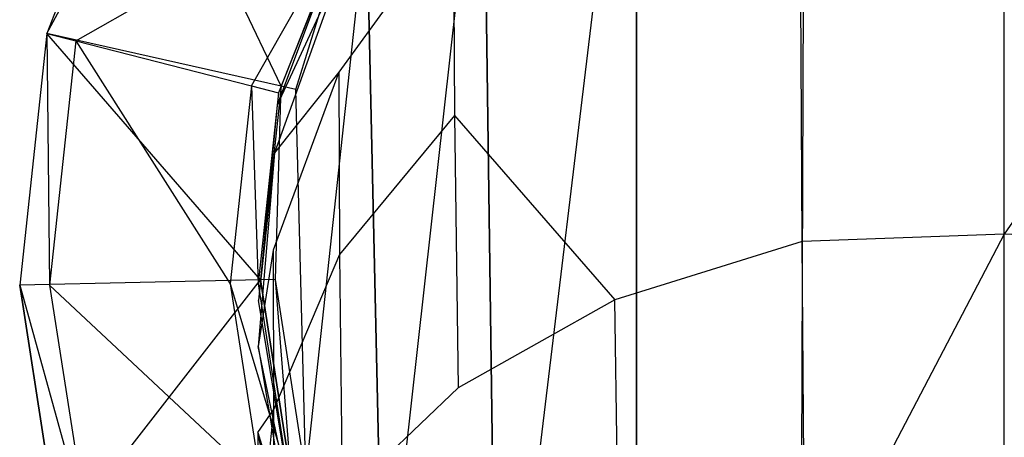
# Model space of a CAD drawing. Extents: x 0 to 0.315, y -0.494 to 0.
# Tile 18 of 24: x 0.11 to 0.158, y -0.053 to -0.033. Entities that reach past the tile are written whole.
import ezdxf

# ---------------------------------------------------------------- set-up
doc = ezdxf.new("R2010")
doc.units = 0
doc.layers.add('L0_WC_N_764603__0___REPLACEMTFO', color=7, linetype='CONTINUOUS')

msp = doc.modelspace()

# ---------------------------------------------------------------- linework, layer by layer
at = {"layer": 'L0_WC_N_764603__0___REPLACEMTFO', "color": 8}
for points, invisible_edges in [([(0.1575, -0.078801), (0.147985, -0.012086), (0.1575, -0.011583), (0.1575, -0.078801)], 13), ([(0.1575, -0.078801), (0.1575, -0.011583), (0.167015, -0.012086), (0.1575, -0.078801)], 10), ([(0.147743, -0.078279), (0.139938, -0.015321), (0.147985, -0.012086), (0.147743, -0.078279)], 13), ([(0.147743, -0.078279), (0.147985, -0.012086), (0.1575, -0.078801), (0.147743, -0.078279)], 10), ([(0.1575, -0.078801), (0.167015, -0.012086), (0.167257, -0.078279), (0.1575, -0.078801)], 13), ([(0.133275, -0.070733), (0.13261, -0.02082), (0.139938, -0.015321), (0.133275, -0.070733)], 10), ([(0.133275, -0.070733), (0.139938, -0.015321), (0.139933, -0.075717), (0.133275, -0.070733)], 13), ([(0.139933, -0.075717), (0.139938, -0.015321), (0.147743, -0.078279), (0.139933, -0.075717)], 10), ([(0.127841, -0.063615), (0.127047, -0.02805), (0.13261, -0.02082), (0.127841, -0.063615)], 10), ([(0.127841, -0.063615), (0.13261, -0.02082), (0.133275, -0.070733), (0.127841, -0.063615)], 13), ([(0.116299, -0.022479, 0.022814), (0.122965, -0.03643, 0.022814), (0.11177, -0.03391, 0.022814), (0.116299, -0.022479, 0.022814)], 13), ([(0.11177, -0.03391, 0.052849), (0.116299, -0.022479, 0.050846), (0.11177, -0.03391, 0.050846), (0.11177, -0.03391, 0.052849)], 13), ([(0.116299, -0.022479, 0.050846), (0.11177, -0.03391, 0.052849), (0.116299, -0.022479, 0.052849), (0.116299, -0.022479, 0.050846)], 14), ([(0.11177, -0.03391, 0.050846), (0.116299, -0.022479, 0.023815), (0.11177, -0.03391, 0.023815), (0.11177, -0.03391, 0.050846)], 13), ([(0.116299, -0.022479, 0.023815), (0.11177, -0.03391, 0.050846), (0.116299, -0.022479, 0.050846), (0.116299, -0.022479, 0.023815)], 14), ([(0.11177, -0.03391, 0.023815), (0.116299, -0.022479, 0.022814), (0.11177, -0.03391, 0.022814), (0.11177, -0.03391, 0.023815)], 13), ([(0.116299, -0.022479, 0.022814), (0.11177, -0.03391, 0.023815), (0.116299, -0.022479, 0.023815), (0.116299, -0.022479, 0.022814)], 14), ([(0.11177, -0.03391, 0.052849), (0.117552, -0.023185, 0.05461), (0.116299, -0.022479, 0.052849), (0.11177, -0.03391, 0.052849)], 14), ([(0.122965, -0.03643, 0.022814), (0.116299, -0.022479, 0.022814), (0.126416, -0.027722, 0.022814), (0.122965, -0.03643, 0.022814)], 14), ([(0.117552, -0.023185, 0.05461), (0.11177, -0.03391, 0.052849), (0.113161, -0.034268, 0.05461), (0.117552, -0.023185, 0.05461)], 13), ([(0.113161, -0.034268, 0.05461), (0.125107, -0.027438, 0.065228), (0.117552, -0.023185, 0.05461), (0.113161, -0.034268, 0.05461)], 14), ([(0.125107, -0.027438, 0.065228), (0.113161, -0.034268, 0.05461), (0.121546, -0.036425, 0.065228), (0.125107, -0.027438, 0.065228)], 13), ([(0.121546, -0.036425, 0.065228), (0.126272, -0.028094, 0.066865), (0.125107, -0.027438, 0.065228), (0.121546, -0.036425, 0.065228)], 14), ([(0.126416, -0.027722), (0.123665, -0.036588), (0.122965, -0.03643), (0.126416, -0.027722)], 13), ([(0.122965, -0.03643, 0.02115), (0.126416, -0.027722, 0.00141), (0.122965, -0.03643, 0.00141), (0.122965, -0.03643, 0.02115)], 13), ([(0.126416, -0.027722, 0.00141), (0.122965, -0.03643, 0.02115), (0.126416, -0.027722, 0.02115), (0.126416, -0.027722, 0.00141)], 14), ([(0.122965, -0.03643, 0.022814), (0.126416, -0.027722, 0.02115), (0.122965, -0.03643, 0.02115), (0.122965, -0.03643, 0.022814)], 13), ([(0.126416, -0.027722, 0.02115), (0.122965, -0.03643, 0.022814), (0.126416, -0.027722, 0.022814), (0.126416, -0.027722, 0.02115)], 14), ([(0.122965, -0.03643, 0.00141), (0.126416, -0.027722), (0.122965, -0.03643), (0.122965, -0.03643, 0.00141)], 13), ([(0.126416, -0.027722), (0.122965, -0.03643, 0.00141), (0.126416, -0.027722, 0.00141), (0.126416, -0.027722)], 14), ([(0.123665, -0.036588), (0.126416, -0.027722), (0.127047, -0.02805), (0.123665, -0.036588)], 14), ([(0.126272, -0.028094, 0.066865), (0.121546, -0.036425, 0.065228), (0.122839, -0.036758, 0.066865), (0.126272, -0.028094, 0.066865)], 13), ([(0.122839, -0.036758, 0.112752), (0.126272, -0.028094, 0.066865), (0.122839, -0.036758, 0.066865), (0.122839, -0.036758, 0.112752)], 13), ([(0.126272, -0.028094, 0.066865), (0.122839, -0.036758, 0.112752), (0.126272, -0.028094, 0.112752), (0.126272, -0.028094, 0.066865)], 14), ([(0.126272, -0.028094, 0.112752), (0.122839, -0.036758, 0.112752), (0.126126, -0.028394, 0.128959), (0.126272, -0.028094, 0.112752)], 14), ([(0.124142, -0.054976), (0.123665, -0.036588), (0.127047, -0.02805), (0.124142, -0.054976)], 10), ([(0.124142, -0.054976), (0.127047, -0.02805), (0.127841, -0.063615), (0.124142, -0.054976)], 13), ([(0.131203, -0.028201, 0.163854), (0.125719, -0.03577, 0.158114), (0.13124, -0.037839, 0.174803), (0.131203, -0.028201, 0.163854)], 14), ([(0.131203, -0.028201, 0.163854), (0.125867, -0.030647, 0.144663), (0.125719, -0.03577, 0.158114), (0.131203, -0.028201, 0.163854)], 14), ([(0.131203, -0.028201, 0.163854), (0.13124, -0.037839, 0.174803), (0.138735, -0.032602, 0.180219), (0.131203, -0.028201, 0.163854)], 14), ([(0.126126, -0.028394, 0.128959), (0.12278, -0.037345, 0.126707), (0.125867, -0.030647, 0.144663), (0.126126, -0.028394, 0.128959)], 14), ([(0.126126, -0.028394, 0.128959), (0.122839, -0.036758, 0.112752), (0.12278, -0.037345, 0.126707), (0.126126, -0.028394, 0.128959)], 14), ([(0.1575, -0.028713, 0.18422), (0.147774, -0.029182, 0.183689), (0.147845, -0.043871, 0.190055), (0.1575, -0.028713, 0.18422)], 14), ([(0.1575, -0.043519, 0.190556), (0.1575, -0.028713, 0.18422), (0.147845, -0.043871, 0.190055), (0.1575, -0.043519, 0.190556)], 14), ([(0.167226, -0.029182, 0.183689), (0.1575, -0.028713, 0.18422), (0.1575, -0.043519, 0.190556), (0.167226, -0.029182, 0.183689)], 14), ([(0.147774, -0.029182, 0.183689), (0.138735, -0.032602, 0.180219), (0.138898, -0.046648, 0.186415), (0.147774, -0.029182, 0.183689)], 14), ([(0.147845, -0.043871, 0.190055), (0.147774, -0.029182, 0.183689), (0.138898, -0.046648, 0.186415), (0.147845, -0.043871, 0.190055)], 14), ([(0.167226, -0.029182, 0.183689), (0.1575, -0.043519, 0.190556), (0.167155, -0.043871, 0.190055), (0.167226, -0.029182, 0.183689)], 14), ([(0.125867, -0.030647, 0.144663), (0.12278, -0.037345, 0.126707), (0.122653, -0.039627, 0.140118), (0.125867, -0.030647, 0.144663)], 14), ([(0.125867, -0.030647, 0.144663), (0.122653, -0.039627, 0.140118), (0.125719, -0.03577, 0.158114), (0.125867, -0.030647, 0.144663)], 14), ([(0.13124, -0.037839, 0.174803), (0.138898, -0.046648, 0.186415), (0.138735, -0.032602, 0.180219), (0.13124, -0.037839, 0.174803)], 14), ([(0.11177, -0.03391, 0.022814), (0.121973, -0.045701, 0.022814), (0.11048, -0.045954, 0.022814), (0.11177, -0.03391, 0.022814)], 13), ([(0.11048, -0.045954, 0.052849), (0.11177, -0.03391, 0.050846), (0.11048, -0.045954, 0.050846), (0.11048, -0.045954, 0.052849)], 13), ([(0.11177, -0.03391, 0.050846), (0.11048, -0.045954, 0.052849), (0.11177, -0.03391, 0.052849), (0.11177, -0.03391, 0.050846)], 14), ([(0.11048, -0.045954, 0.050846), (0.11177, -0.03391, 0.023815), (0.11048, -0.045954, 0.023815), (0.11048, -0.045954, 0.050846)], 13), ([(0.11177, -0.03391, 0.023815), (0.11048, -0.045954, 0.050846), (0.11177, -0.03391, 0.050846), (0.11177, -0.03391, 0.023815)], 14), ([(0.11048, -0.045954, 0.023815), (0.11177, -0.03391, 0.022814), (0.11048, -0.045954, 0.022814), (0.11048, -0.045954, 0.023815)], 13), ([(0.11177, -0.03391, 0.022814), (0.11048, -0.045954, 0.023815), (0.11177, -0.03391, 0.023815), (0.11177, -0.03391, 0.022814)], 14), ([(0.111911, -0.045946, 0.05461), (0.11177, -0.03391, 0.052849), (0.11048, -0.045954, 0.052849), (0.111911, -0.045946, 0.05461)], 13), ([(0.121973, -0.045701, 0.022814), (0.11177, -0.03391, 0.022814), (0.122965, -0.03643, 0.022814), (0.121973, -0.045701, 0.022814)], 14), ([(0.11177, -0.03391, 0.052849), (0.111911, -0.045946, 0.05461), (0.113161, -0.034268, 0.05461), (0.11177, -0.03391, 0.052849)], 14), ([(0.120532, -0.045895, 0.065228), (0.113161, -0.034268, 0.05461), (0.111911, -0.045946, 0.05461), (0.120532, -0.045895, 0.065228)], 13), ([(0.113161, -0.034268, 0.05461), (0.120532, -0.045895, 0.065228), (0.121546, -0.036425, 0.065228), (0.113161, -0.034268, 0.05461)], 14), ([(0.125719, -0.03577, 0.158114), (0.12258, -0.044284, 0.151532), (0.12575, -0.04448, 0.167843), (0.125719, -0.03577, 0.158114)], 14), ([(0.125719, -0.03577, 0.158114), (0.122653, -0.039627, 0.140118), (0.12258, -0.044284, 0.151532), (0.125719, -0.03577, 0.158114)], 14), ([(0.125719, -0.03577, 0.158114), (0.12575, -0.04448, 0.167843), (0.13124, -0.037839, 0.174803), (0.125719, -0.03577, 0.158114)], 14), ([(0.121862, -0.045887, 0.066865), (0.121546, -0.036425, 0.065228), (0.120532, -0.045895, 0.065228), (0.121862, -0.045887, 0.066865)], 13), ([(0.121546, -0.036425, 0.065228), (0.121862, -0.045887, 0.066865), (0.122839, -0.036758, 0.066865), (0.121546, -0.036425, 0.065228)], 14), ([(0.122965, -0.03643), (0.12269, -0.045685), (0.121973, -0.045701, 0.000001), (0.122965, -0.03643)], 13), ([(0.121973, -0.045701, 0.02115), (0.122965, -0.03643, 0.00141), (0.121973, -0.045701, 0.00141), (0.121973, -0.045701, 0.02115)], 13), ([(0.122965, -0.03643, 0.00141), (0.121973, -0.045701, 0.02115), (0.122965, -0.03643, 0.02115), (0.122965, -0.03643, 0.00141)], 14), ([(0.121973, -0.045701, 0.022814), (0.122965, -0.03643, 0.02115), (0.121973, -0.045701, 0.02115), (0.121973, -0.045701, 0.022814)], 13), ([(0.122965, -0.03643, 0.02115), (0.121973, -0.045701, 0.022814), (0.122965, -0.03643, 0.022814), (0.122965, -0.03643, 0.02115)], 14), ([(0.121973, -0.045701, 0.00141), (0.122965, -0.03643), (0.121973, -0.045701, 0.000001), (0.121973, -0.045701, 0.00141)], 13), ([(0.122965, -0.03643), (0.121973, -0.045701, 0.00141), (0.122965, -0.03643, 0.00141), (0.122965, -0.03643)], 14), ([(0.12269, -0.045685), (0.122965, -0.03643), (0.123665, -0.036588), (0.12269, -0.045685)], 14), ([(0.123665, -0.036588), (0.124142, -0.054976), (0.12269, -0.045685), (0.123665, -0.036588)], 13), ([(0.121862, -0.045887, 0.112752), (0.122839, -0.036758, 0.066865), (0.121862, -0.045887, 0.066865), (0.121862, -0.045887, 0.112752)], 13), ([(0.122839, -0.036758, 0.066865), (0.121862, -0.045887, 0.112752), (0.122839, -0.036758, 0.112752), (0.122839, -0.036758, 0.066865)], 14), ([(0.122839, -0.036758, 0.112752), (0.121862, -0.045887, 0.112752), (0.12278, -0.037345, 0.126707), (0.122839, -0.036758, 0.112752)], 14), ([(0.12278, -0.037345, 0.126707), (0.121862, -0.045887, 0.112752), (0.121882, -0.046683, 0.124341), (0.12278, -0.037345, 0.126707)], 14), ([(0.12278, -0.037345, 0.126707), (0.121882, -0.046683, 0.124341), (0.122653, -0.039627, 0.140118), (0.12278, -0.037345, 0.126707)], 14), ([(0.13124, -0.037839, 0.174803), (0.12575, -0.04448, 0.167843), (0.131417, -0.050854, 0.180599), (0.13124, -0.037839, 0.174803)], 14), ([(0.138898, -0.046648, 0.186415), (0.13124, -0.037839, 0.174803), (0.131417, -0.050854, 0.180599), (0.138898, -0.046648, 0.186415)], 13), ([(0.122653, -0.039627, 0.140118), (0.121882, -0.046683, 0.124341), (0.121863, -0.04889, 0.135374), (0.122653, -0.039627, 0.140118)], 14), ([(0.122653, -0.039627, 0.140118), (0.121863, -0.04889, 0.135374), (0.12258, -0.044284, 0.151532), (0.122653, -0.039627, 0.140118)], 14), ([(0.147988, -0.061663, 0.191941), (0.1575, -0.043519, 0.190556), (0.147845, -0.043871, 0.190055), (0.147988, -0.061663, 0.191941)], 13), ([(0.1575, -0.043519, 0.190556), (0.147988, -0.061663, 0.191941), (0.157501, -0.061396, 0.192452), (0.1575, -0.043519, 0.190556)], 14), ([(0.157501, -0.061396, 0.192452), (0.167155, -0.043871, 0.190055), (0.1575, -0.043519, 0.190556), (0.157501, -0.061396, 0.192452)], 13), ([(0.147845, -0.043871, 0.190055), (0.138898, -0.046648, 0.186415), (0.139142, -0.063607, 0.188355), (0.147845, -0.043871, 0.190055)], 14), ([(0.147988, -0.061663, 0.191941), (0.147845, -0.043871, 0.190055), (0.139142, -0.063607, 0.188355), (0.147988, -0.061663, 0.191941)], 14), ([(0.121851, -0.053003, 0.144685), (0.122593, -0.051909, 0.159837), (0.12258, -0.044284, 0.151532), (0.121851, -0.053003, 0.144685)], 14), ([(0.12258, -0.044284, 0.151532), (0.121863, -0.04889, 0.135374), (0.121851, -0.053003, 0.144685), (0.12258, -0.044284, 0.151532)], 14), ([(0.12258, -0.044284, 0.151532), (0.122593, -0.051909, 0.159837), (0.12575, -0.04448, 0.167843), (0.12258, -0.044284, 0.151532)], 14), ([(0.12575, -0.04448, 0.167843), (0.122593, -0.051909, 0.159837), (0.125882, -0.05616, 0.173067), (0.12575, -0.04448, 0.167843)], 14), ([(0.12575, -0.04448, 0.167843), (0.125882, -0.05616, 0.173067), (0.131417, -0.050854, 0.180599), (0.12575, -0.04448, 0.167843)], 14), ([(0.121973, -0.045701, 0.022814), (0.112371, -0.058061, 0.022814), (0.11048, -0.045954, 0.022814), (0.121973, -0.045701, 0.022814)], 13), ([(0.11048, -0.045954, 0.052849), (0.113744, -0.057684, 0.05461), (0.111911, -0.045946, 0.05461), (0.11048, -0.045954, 0.052849)], 14), ([(0.112371, -0.058061, 0.052849), (0.11048, -0.045954, 0.050846), (0.112371, -0.058061, 0.050846), (0.112371, -0.058061, 0.052849)], 13), ([(0.11048, -0.045954, 0.050846), (0.112371, -0.058061, 0.052849), (0.11048, -0.045954, 0.052849), (0.11048, -0.045954, 0.050846)], 14), ([(0.112371, -0.058061, 0.050846), (0.11048, -0.045954, 0.023815), (0.112371, -0.058061, 0.023815), (0.112371, -0.058061, 0.050846)], 13), ([(0.11048, -0.045954, 0.023815), (0.112371, -0.058061, 0.050846), (0.11048, -0.045954, 0.050846), (0.11048, -0.045954, 0.023815)], 14), ([(0.112371, -0.058061, 0.023815), (0.11048, -0.045954, 0.022814), (0.112371, -0.058061, 0.022814), (0.112371, -0.058061, 0.023815)], 13), ([(0.11048, -0.045954, 0.022814), (0.112371, -0.058061, 0.023815), (0.11048, -0.045954, 0.023815), (0.11048, -0.045954, 0.022814)], 14), ([(0.113744, -0.057684, 0.05461), (0.11048, -0.045954, 0.052849), (0.112371, -0.058061, 0.052849), (0.113744, -0.057684, 0.05461)], 13), ([(0.111911, -0.045946, 0.05461), (0.122019, -0.055413, 0.065228), (0.120532, -0.045895, 0.065228), (0.111911, -0.045946, 0.05461)], 14), ([(0.122019, -0.055413, 0.065228), (0.111911, -0.045946, 0.05461), (0.113744, -0.057684, 0.05461), (0.122019, -0.055413, 0.065228)], 13), ([(0.112371, -0.058061, 0.022814), (0.121973, -0.045701, 0.022814), (0.12345, -0.055158, 0.022814), (0.112371, -0.058061, 0.022814)], 14), ([(0.120532, -0.045895, 0.065228), (0.123295, -0.055063, 0.066865), (0.121862, -0.045887, 0.066865), (0.120532, -0.045895, 0.065228)], 14), ([(0.123295, -0.055063, 0.066865), (0.120532, -0.045895, 0.065228), (0.122019, -0.055413, 0.065228), (0.123295, -0.055063, 0.066865)], 13), ([(0.123295, -0.055063, 0.112752), (0.121862, -0.045887, 0.066865), (0.123295, -0.055063, 0.066865), (0.123295, -0.055063, 0.112752)], 13), ([(0.121862, -0.045887, 0.066865), (0.123295, -0.055063, 0.112752), (0.121862, -0.045887, 0.112752), (0.121862, -0.045887, 0.066865)], 14), ([(0.123295, -0.055063, 0.112752), (0.121882, -0.046683, 0.124341), (0.121862, -0.045887, 0.112752), (0.123295, -0.055063, 0.112752)], 14), ([(0.12269, -0.045685), (0.12345, -0.055158, 0.000001), (0.121973, -0.045701, 0.000001), (0.12269, -0.045685)], 13), ([(0.12345, -0.055158, 0.02115), (0.121973, -0.045701, 0.00141), (0.12345, -0.055158, 0.00141), (0.12345, -0.055158, 0.02115)], 13), ([(0.121973, -0.045701, 0.00141), (0.12345, -0.055158, 0.02115), (0.121973, -0.045701, 0.02115), (0.121973, -0.045701, 0.00141)], 14), ([(0.12345, -0.055158, 0.022814), (0.121973, -0.045701, 0.02115), (0.12345, -0.055158, 0.02115), (0.12345, -0.055158, 0.022814)], 13), ([(0.121973, -0.045701, 0.02115), (0.12345, -0.055158, 0.022814), (0.121973, -0.045701, 0.022814), (0.121973, -0.045701, 0.02115)], 14), ([(0.12345, -0.055158, 0.00141), (0.121973, -0.045701, 0.000001), (0.12345, -0.055158, 0.000001), (0.12345, -0.055158, 0.00141)], 13), ([(0.121973, -0.045701, 0.000001), (0.12345, -0.055158, 0.00141), (0.121973, -0.045701, 0.00141), (0.121973, -0.045701, 0.000001)], 14), ([(0.12345, -0.055158, 0.000001), (0.12269, -0.045685), (0.124142, -0.054976), (0.12345, -0.055158, 0.000001)], 14), ([(0.123376, -0.05605, 0.121971), (0.121863, -0.04889, 0.135374), (0.121882, -0.046683, 0.124341), (0.123376, -0.05605, 0.121971)], 14), ([(0.121882, -0.046683, 0.124341), (0.123295, -0.055063, 0.112752), (0.123376, -0.05605, 0.121971), (0.121882, -0.046683, 0.124341)], 13), ([(0.138898, -0.046648, 0.186415), (0.131417, -0.050854, 0.180599), (0.131669, -0.066563, 0.18254), (0.138898, -0.046648, 0.186415)], 14), ([(0.139142, -0.063607, 0.188355), (0.138898, -0.046648, 0.186415), (0.131669, -0.066563, 0.18254), (0.139142, -0.063607, 0.188355)], 14), ([(0.121863, -0.04889, 0.135374), (0.123416, -0.058167, 0.130638), (0.121851, -0.053003, 0.144685), (0.121863, -0.04889, 0.135374)], 14), ([(0.121863, -0.04889, 0.135374), (0.123376, -0.05605, 0.121971), (0.123416, -0.058167, 0.130638), (0.121863, -0.04889, 0.135374)], 13), ([(0.131417, -0.050854, 0.180599), (0.125882, -0.05616, 0.173067), (0.131669, -0.066563, 0.18254), (0.131417, -0.050854, 0.180599)], 14), ([(0.122593, -0.051909, 0.159837), (0.121851, -0.053003, 0.144685), (0.121849, -0.059482, 0.1515), (0.122593, -0.051909, 0.159837)], 13), ([(0.122593, -0.051909, 0.159837), (0.121849, -0.059482, 0.1515), (0.122658, -0.062042, 0.164395), (0.122593, -0.051909, 0.159837)], 14), ([(0.122593, -0.051909, 0.159837), (0.122658, -0.062042, 0.164395), (0.125882, -0.05616, 0.173067), (0.122593, -0.051909, 0.159837)], 14), ([(0.121851, -0.053003, 0.144685), (0.123436, -0.061733, 0.137858), (0.121849, -0.059482, 0.1515), (0.121851, -0.053003, 0.144685)], 14), ([(0.121851, -0.053003, 0.144685), (0.123416, -0.058167, 0.130638), (0.123436, -0.061733, 0.137858), (0.121851, -0.053003, 0.144685)], 14)]:
    msp.add_3dface(points, dxfattribs=dict(at, invisible_edges=invisible_edges))

doc.saveas('drawing.dxf')
